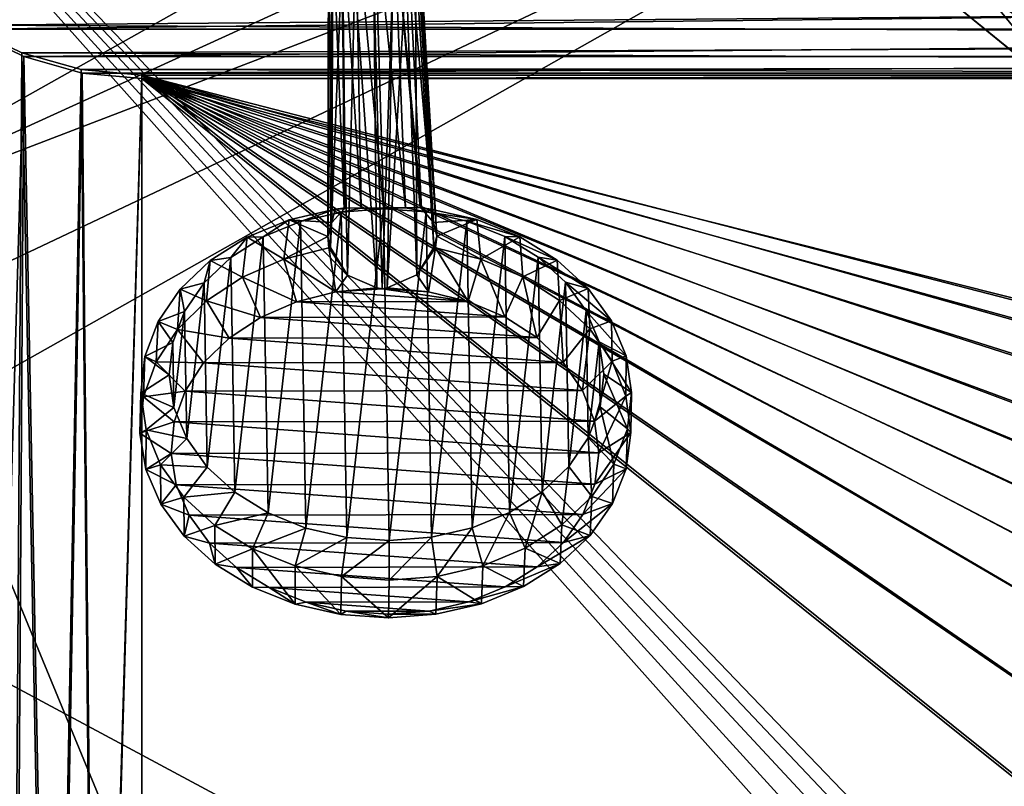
# Model space of a CAD drawing. Header units: metres. Extents: x -1204 to 0, y -809 to 0.
# Tile 15 of 135: x -1056 to -775, y -397 to -178. Entities that reach past the tile are written whole.
import ezdxf

# ---------------------------------------------------------------- set-up
doc = ezdxf.new("R2010")
doc.units = ezdxf.units.M

msp = doc.modelspace()

# ---------------------------------------------------------------- linework, layer by layer
at = {"layer": 'top'}
for points in [[(-797.272644, -167.11203, 662.0271), (-797.272644, -167.11203, 628.364624), (-756.035461, -200.712067, 661.147095)], [(-797.272644, -167.11203, 628.364624), (-754.339722, -201.950394, 628.36499), (-756.035461, -200.712067, 661.147095)], [(-754.339722, -201.950394, 628.36499), (-797.272644, -167.11203, 628.364624), (-779.027222, -171.954514, 583.135681)], [(-421.121307, -170.231323, 661.945862), (-797.272644, -167.11203, 662.0271), (-453.574677, -196.426483, 661.259766)], [(-797.272644, -167.11203, 662.0271), (-756.035461, -200.712067, 661.147095), (-453.574677, -196.426483, 661.259766)], [(-772.026794, -176.726257, 579.531555), (-754.339722, -201.950394, 628.36499), (-779.027222, -171.954514, 583.135681)]]:
    msp.add_3dface(points, dxfattribs=at)
at = {"layer": 'top0123410'}
for points in [[(-1071.388184, -179.853867, 2166.694336), (-120.913994, -171.980591, 2161.181396), (-1086.915405, -168.997421, 2159.092529)], [(-1085.794189, -170.206116, 2156.276611), (-118.248085, -170.206116, 2156.276611), (-1070.543091, -180.947266, 2163.797607)], [(-118.248085, -170.206116, 2156.276611), (-133.499237, -180.947266, 2163.797607), (-1070.543091, -180.947266, 2163.797607)], [(-140.755402, -184.178574, 2169.722412), (-120.913994, -171.980591, 2161.181396), (-1071.388184, -179.853867, 2166.694336)], [(-1071.388184, -179.853867, 2166.694336), (-1058.069702, -640.999023, 2171.362793), (-1055.005981, -187.742203, 2172.217773)], [(-1055.005981, -187.742203, 2172.217773), (-140.755402, -184.178574, 2169.722412), (-1071.388184, -179.853867, 2166.694336)], [(-1070.543091, -180.947266, 2163.797607), (-1054.440674, -188.753555, 2169.263672), (-1067.870972, -646.340393, 2164.870117)], [(-1070.543091, -180.947266, 2163.797607), (-133.499237, -180.947266, 2163.797607), (-1054.440674, -188.753555, 2169.263672)], [(-133.499237, -180.947266, 2163.797607), (-149.601608, -188.753555, 2169.263672), (-1054.440674, -188.753555, 2169.263672)], [(-161.717758, -191.628494, 2174.938965), (-140.755402, -184.178574, 2169.722412), (-1055.005981, -187.742203, 2172.217773)], [(-1058.069702, -640.999023, 2171.362793), (-1046.369995, -635.718323, 2174.210938), (-1055.005981, -187.742203, 2172.217773)], [(-1055.005981, -187.742203, 2172.217773), (-1046.369995, -635.718323, 2174.210938), (-1038.045898, -192.529144, 2175.56958)], [(-1038.045898, -192.529144, 2175.56958), (-161.717758, -191.628494, 2174.938965), (-1055.005981, -187.742203, 2172.217773)], [(-1067.870972, -646.340393, 2164.870117), (-1054.440674, -188.753555, 2169.263672), (-1057.261597, -640.024353, 2168.473633)], [(-1054.440674, -188.753555, 2169.263672), (-1045.814697, -634.876953, 2171.262695), (-1057.261597, -640.024353, 2168.473633)], [(-1054.440674, -188.753555, 2169.263672), (-1037.762695, -193.491394, 2172.581055), (-1045.814697, -634.876953, 2171.262695)], [(-1054.440674, -188.753555, 2169.263672), (-149.601608, -188.753555, 2169.263672), (-1037.762695, -193.491394, 2172.581055)], [(-149.601608, -188.753555, 2169.263672), (-166.279678, -193.491394, 2172.581055), (-1037.762695, -193.491394, 2172.581055)], [(-1046.369995, -635.718323, 2174.210938), (-1033.851685, -632.168457, 2176.050537), (-1038.045898, -192.529144, 2175.56958)], [(-1037.762695, -193.491394, 2172.581055), (-1033.567871, -631.419495, 2173.063965), (-1045.814697, -634.876953, 2171.262695)], [(-183.248077, -194.133835, 2176.693115), (-161.717758, -191.628494, 2174.938965), (-1038.045898, -192.529144, 2175.56958)], [(-1038.045898, -192.529144, 2175.56958), (-1033.851685, -632.168457, 2176.050537), (-1020.79425, -194.133835, 2176.693115)], [(-1020.79425, -194.133835, 2176.693115), (-183.248077, -194.133835, 2176.693115), (-1038.045898, -192.529144, 2175.56958)], [(-1037.762695, -193.491394, 2172.581055), (-1020.79425, -195.079742, 2173.693115), (-1033.567871, -631.419495, 2173.063965)], [(-1037.762695, -193.491394, 2172.581055), (-166.279678, -193.491394, 2172.581055), (-1020.79425, -195.079742, 2173.693115)], [(-166.279678, -193.491394, 2172.581055), (-183.248077, -195.079742, 2173.693115), (-1020.79425, -195.079742, 2173.693115)], [(-1033.851685, -632.168457, 2176.050537), (-1020.79425, -630.900635, 2176.693115), (-1020.79425, -194.133835, 2176.693115)], [(-1020.79425, -195.079742, 2173.693115), (-1020.79425, -630.185547, 2173.693115), (-1033.567871, -631.419495, 2173.063965)], [(-654.18512, -312.049225, 2176.693115), (-627.809143, -304.465576, 2176.693115), (-1020.79425, -194.133835, 2176.693115)], [(-627.809143, -304.465576, 2176.693115), (-602.021179, -302.099518, 2176.693115), (-1020.79425, -194.133835, 2176.693115)], [(-1020.79425, -194.133835, 2176.693115), (-602.021179, -302.099518, 2176.693115), (-183.248077, -194.133835, 2176.693115)], [(-1020.79425, -630.900635, 2176.693115), (-741.371643, -418.028076, 2176.693115), (-1020.79425, -194.133835, 2176.693115)], [(-741.371643, -418.028076, 2176.693115), (-733.788025, -391.65213, 2176.693115), (-1020.79425, -194.133835, 2176.693115)], [(-1020.79425, -194.133835, 2176.693115), (-733.788025, -391.65213, 2176.693115), (-722.43158, -369.083771, 2176.693115)], [(-722.43158, -369.083771, 2176.693115), (-713.063782, -355.764282, 2176.693115), (-1020.79425, -194.133835, 2176.693115)], [(-713.063782, -355.764282, 2176.693115), (-702.229919, -343.60733, 2176.693115), (-1020.79425, -194.133835, 2176.693115)], [(-1020.79425, -194.133835, 2176.693115), (-702.229919, -343.60733, 2176.693115), (-690.072937, -332.773468, 2176.693115)], [(-690.072937, -332.773468, 2176.693115), (-676.753479, -323.40567, 2176.693115), (-1020.79425, -194.133835, 2176.693115)], [(-676.753479, -323.40567, 2176.693115), (-654.18512, -312.049225, 2176.693115), (-1020.79425, -194.133835, 2176.693115)], [(-723.736206, -368.274475, 2173.693115), (-735.215515, -391.087006, 2173.693115), (-1020.79425, -195.079742, 2173.693115)], [(-735.215515, -391.087006, 2173.693115), (-742.881287, -417.748718, 2173.693115), (-1020.79425, -195.079742, 2173.693115)], [(-1020.79425, -195.079742, 2173.693115), (-742.881287, -417.748718, 2173.693115), (-1020.79425, -630.185547, 2173.693115)], [(-183.248077, -195.079742, 2173.693115), (-602.021179, -300.56427, 2173.693115), (-1020.79425, -195.079742, 2173.693115)], [(-602.021179, -300.56427, 2173.693115), (-628.088562, -302.955963, 2173.693115), (-1020.79425, -195.079742, 2173.693115)], [(-1020.79425, -195.079742, 2173.693115), (-628.088562, -302.955963, 2173.693115), (-654.750244, -310.621765, 2173.693115)], [(-654.750244, -310.621765, 2173.693115), (-677.562805, -322.101044, 2173.693115), (-1020.79425, -195.079742, 2173.693115)], [(-677.562805, -322.101044, 2173.693115), (-691.026733, -331.570404, 2173.693115), (-1020.79425, -195.079742, 2173.693115)], [(-1020.79425, -195.079742, 2173.693115), (-691.026733, -331.570404, 2173.693115), (-703.315491, -342.521759, 2173.693115)], [(-703.315491, -342.521759, 2173.693115), (-714.266846, -354.810516, 2173.693115), (-1020.79425, -195.079742, 2173.693115)], [(-714.266846, -354.810516, 2173.693115), (-723.736206, -368.274475, 2173.693115), (-1020.79425, -195.079742, 2173.693115)]]:
    msp.add_3dface(points, dxfattribs=at)
at = {"layer": 'top0123416'}
for points in [[(-959.817505, -147.166595, 1789.582642), (-963.61731, -149.33139, 1788.157715), (-958.236511, -231.968597, 1916.470215)], [(-954.390137, -146.186127, 1790.155518), (-959.817505, -147.166595, 1789.582642), (-951.88208, -231.93866, 1918.715698)], [(-959.817505, -147.166595, 1789.582642), (-958.236511, -231.968597, 1916.470215), (-951.88208, -231.93866, 1918.715698)], [(-951.88208, -231.93866, 1918.715698), (-945.61499, -231.949402, 1916.236816), (-954.390137, -146.186127, 1790.155518)], [(-945.61499, -231.949402, 1916.236816), (-948.98468, -147.150116, 1789.382324), (-954.390137, -146.186127, 1790.155518)], [(-945.61499, -231.949402, 1916.236816), (-941.383423, -231.871628, 1910.878662), (-948.98468, -147.150116, 1789.382324)], [(-941.383423, -231.871628, 1910.878662), (-941.017761, -232.144806, 1910.63855), (-948.98468, -147.150116, 1789.382324)], [(-948.98468, -147.150116, 1789.382324), (-941.017761, -232.144806, 1910.63855), (-945.233582, -149.303436, 1787.817749)], [(-963.61731, -149.33139, 1788.157715), (-966.276062, -152.438431, 1786.057861), (-963.037048, -232.178284, 1911.045776)], [(-963.61731, -149.33139, 1788.157715), (-962.663574, -231.903976, 1911.272217), (-958.236511, -231.968597, 1916.470215)], [(-962.663574, -231.903976, 1911.272217), (-963.61731, -149.33139, 1788.157715), (-963.037048, -232.178284, 1911.045776)], [(-941.017761, -232.144806, 1910.63855), (-937.607361, -236.073486, 1906.930786), (-945.233582, -149.303436, 1787.817749)], [(-945.233582, -149.303436, 1787.817749), (-937.607361, -236.073486, 1906.930786), (-942.644897, -152.402512, 1785.62085)], [(-966.276062, -152.438431, 1786.057861), (-967.508484, -156.894043, 1782.996338), (-966.57019, -236.117523, 1907.466431)], [(-963.037048, -232.178284, 1911.045776), (-966.276062, -152.438431, 1786.057861), (-966.57019, -236.117523, 1907.466431)], [(-937.607361, -236.073486, 1906.930786), (-936.613586, -240.000565, 1902.641479), (-942.644897, -152.402512, 1785.62085)], [(-942.644897, -152.402512, 1785.62085), (-936.613586, -240.000565, 1902.641479), (-941.512939, -156.854523, 1782.515503)], [(-966.57019, -236.117523, 1907.466431), (-967.508484, -156.894043, 1782.996338), (-967.709961, -240.047852, 1903.216553)], [(-967.508484, -156.894043, 1782.996338), (-966.376282, -161.346176, 1779.890869), (-967.709961, -240.047852, 1903.216553)], [(-941.512939, -156.854523, 1782.515503), (-937.510498, -243.229324, 1898.568848), (-942.745667, -161.310257, 1779.453857)], [(-936.613586, -240.000565, 1902.641479), (-937.510498, -243.229324, 1898.568848), (-941.512939, -156.854523, 1782.515503)], [(-967.709961, -240.047852, 1903.216553), (-966.376282, -161.346176, 1779.890869), (-966.954407, -243.274094, 1899.113403)], [(-966.376282, -161.346176, 1779.890869), (-963.783752, -164.448151, 1777.692017), (-966.954407, -243.274094, 1899.113403)], [(-942.745667, -161.310257, 1779.453857), (-942.350342, -251.062286, 1897.449463), (-945.408325, -164.420197, 1777.352173)], [(-937.510498, -243.229324, 1898.568848), (-942.350342, -251.062286, 1897.449463), (-942.745667, -161.310257, 1779.453857)], [(-966.954407, -243.274094, 1899.113403), (-963.783752, -164.448151, 1777.692017), (-962.135498, -251.092377, 1897.81543)], [(-963.783752, -164.448151, 1777.692017), (-960.036133, -166.598297, 1776.129639), (-962.135498, -251.092377, 1897.81543)], [(-942.350342, -251.062286, 1897.449463), (-950.794922, -254.753448, 1896.769775), (-945.408325, -164.420197, 1777.352173)], [(-945.408325, -164.420197, 1777.352173), (-950.794922, -254.753448, 1896.769775), (-949.204529, -166.581833, 1775.929321)], [(-962.135498, -251.092377, 1897.81543), (-960.036133, -166.598297, 1776.129639), (-953.710632, -254.757889, 1896.82373)], [(-960.036133, -166.598297, 1776.129639), (-954.631287, -167.562057, 1775.356567), (-953.710632, -254.757889, 1896.82373)], [(-949.204529, -166.581833, 1775.929321), (-952.249084, -254.970779, 1896.979126), (-954.631287, -167.562057, 1775.356567)], [(-953.710632, -254.757889, 1896.82373), (-954.631287, -167.562057, 1775.356567), (-952.249084, -254.970779, 1896.979126)], [(-950.794922, -254.753448, 1896.769775), (-952.249084, -254.970779, 1896.979126), (-949.204529, -166.581833, 1775.929321)], [(-978.738464, -235.368881, 1914.487793), (-975.483826, -235.829285, 1925.313477), (-965.660217, -232.312241, 1911.670044)], [(-978.738464, -235.368881, 1914.487793), (-965.660217, -232.312241, 1911.670044), (-966.57019, -236.117523, 1907.466431)], [(-975.483826, -235.829285, 1925.313477), (-963.901184, -233.120941, 1922.816895), (-965.660217, -232.312241, 1911.670044)], [(-965.660217, -232.312241, 1911.670044), (-963.037048, -232.178284, 1911.045776), (-966.57019, -236.117523, 1907.466431)], [(-965.660217, -232.312241, 1911.670044), (-963.901184, -233.120941, 1922.816895), (-962.663574, -231.903976, 1911.272217)], [(-965.660217, -232.312241, 1911.670044), (-962.663574, -231.903976, 1911.272217), (-963.037048, -232.178284, 1911.045776)], [(-963.901184, -233.120941, 1922.816895), (-958.236511, -231.968597, 1916.470215), (-962.663574, -231.903976, 1911.272217)], [(-963.901184, -233.120941, 1922.816895), (-951.824219, -232.194122, 1921.822998), (-958.236511, -231.968597, 1916.470215)], [(-951.824219, -232.194122, 1921.822998), (-963.901184, -233.120941, 1922.816895), (-962.306641, -325.873535, 2001.463135)], [(-950.197449, -326.763763, 2002.009888), (-951.824219, -232.194122, 1921.822998), (-962.306641, -325.873535, 2001.463135)], [(-951.824219, -232.194122, 1921.822998), (-951.88208, -231.93866, 1918.715698), (-958.236511, -231.968597, 1916.470215)], [(-945.61499, -231.949402, 1916.236816), (-951.88208, -231.93866, 1918.715698), (-951.824219, -232.194122, 1921.822998)], [(-945.61499, -231.949402, 1916.236816), (-951.824219, -232.194122, 1921.822998), (-939.716003, -233.084167, 1922.369629)], [(-939.716003, -233.084167, 1922.369629), (-951.824219, -232.194122, 1921.822998), (-950.197449, -326.763763, 2002.009888)], [(-938.119507, -325.836792, 2001.015869), (-939.716003, -233.084167, 1922.369629), (-950.197449, -326.763763, 2002.009888)], [(-941.383423, -231.871628, 1910.878662), (-945.61499, -231.949402, 1916.236816), (-939.716003, -233.084167, 1922.369629)], [(-938.372864, -232.270752, 1911.165405), (-941.017761, -232.144806, 1910.63855), (-941.383423, -231.871628, 1910.878662)], [(-939.716003, -233.084167, 1922.369629), (-938.372864, -232.270752, 1911.165405), (-941.383423, -231.871628, 1910.878662)], [(-937.607361, -236.073486, 1906.930786), (-941.017761, -232.144806, 1910.63855), (-938.372864, -232.270752, 1911.165405)], [(-925.190125, -235.28746, 1913.497437), (-938.372864, -232.270752, 1911.165405), (-939.716003, -233.084167, 1922.369629)], [(-928.040833, -235.757156, 1924.436035), (-925.190125, -235.28746, 1913.497437), (-939.716003, -233.084167, 1922.369629)], [(-928.040833, -235.757156, 1924.436035), (-939.716003, -233.084167, 1922.369629), (-938.119507, -325.836792, 2001.015869)], [(-925.190125, -235.28746, 1913.497437), (-937.607361, -236.073486, 1906.930786), (-938.372864, -232.270752, 1911.165405)], [(-990.755127, -240.319687, 1918.893799), (-986.125916, -240.215088, 1929.216553), (-978.738464, -235.368881, 1914.487793)], [(-990.755127, -240.319687, 1918.893799), (-978.738464, -235.368881, 1914.487793), (-980.294495, -246.598221, 1902.162476)], [(-986.125916, -240.215088, 1929.216553), (-975.483826, -235.829285, 1925.313477), (-978.738464, -235.368881, 1914.487793)], [(-975.483826, -235.829285, 1925.313477), (-986.125916, -240.215088, 1929.216553), (-984.774109, -318.847107, 1995.889771)], [(-973.981812, -323.200439, 1999.396606), (-975.483826, -235.829285, 1925.313477), (-984.774109, -318.847107, 1995.889771)], [(-980.294495, -246.598221, 1902.162476), (-978.738464, -235.368881, 1914.487793), (-967.709961, -240.047852, 1903.216553)], [(-978.738464, -235.368881, 1914.487793), (-966.57019, -236.117523, 1907.466431), (-967.709961, -240.047852, 1903.216553)], [(-963.901184, -233.120941, 1922.816895), (-975.483826, -235.829285, 1925.313477), (-973.981812, -323.200439, 1999.396606)], [(-962.306641, -325.873535, 2001.463135), (-963.901184, -233.120941, 1922.816895), (-973.981812, -323.200439, 1999.396606)], [(-926.536987, -323.128296, 1998.519165), (-928.040833, -235.757156, 1924.436035), (-938.119507, -325.836792, 2001.015869)], [(-925.190125, -235.28746, 1913.497437), (-936.613586, -240.000565, 1902.641479), (-937.607361, -236.073486, 1906.930786)], [(-924.056763, -246.512711, 1901.122437), (-936.613586, -240.000565, 1902.641479), (-925.190125, -235.28746, 1913.497437)], [(-913.003784, -240.201477, 1917.455811), (-925.190125, -235.28746, 1913.497437), (-928.040833, -235.757156, 1924.436035)], [(-917.248413, -240.110352, 1927.942749), (-913.003784, -240.201477, 1917.455811), (-928.040833, -235.757156, 1924.436035)], [(-917.248413, -240.110352, 1927.942749), (-928.040833, -235.757156, 1924.436035), (-926.536987, -323.128296, 1998.519165)], [(-913.003784, -240.201477, 1917.455811), (-924.056763, -246.512711, 1901.122437), (-925.190125, -235.28746, 1913.497437)], [(-1001.248291, -246.974396, 1924.718994), (-995.418518, -246.109772, 1934.376465), (-990.755127, -240.319687, 1918.893799)], [(-1001.248291, -246.974396, 1924.718994), (-990.755127, -240.319687, 1918.893799), (-992.085327, -251.694839, 1906.688354)], [(-995.418518, -246.109772, 1934.376465), (-986.125916, -240.215088, 1929.216553), (-990.755127, -240.319687, 1918.893799)], [(-986.125916, -240.215088, 1929.216553), (-995.418518, -246.109772, 1934.376465), (-994.268921, -312.980865, 1991.077393)], [(-984.774109, -318.847107, 1995.889771), (-986.125916, -240.215088, 1929.216553), (-994.268921, -312.980865, 1991.077393)], [(-992.085327, -251.694839, 1906.688354), (-990.755127, -240.319687, 1918.893799), (-980.294495, -246.598221, 1902.162476)], [(-967.407532, -243.350555, 1899.186157), (-980.294495, -246.598221, 1902.162476), (-967.709961, -240.047852, 1903.216553)], [(-966.954407, -243.274094, 1899.113403), (-967.407532, -243.350555, 1899.186157), (-967.709961, -240.047852, 1903.216553)], [(-937.05481, -243.304413, 1898.624756), (-937.510498, -243.229324, 1898.568848), (-936.613586, -240.000565, 1902.641479)], [(-924.056763, -246.512711, 1901.122437), (-937.05481, -243.304413, 1898.624756), (-936.613586, -240.000565, 1902.641479)], [(-915.894958, -318.742401, 1994.615967), (-917.248413, -240.110352, 1927.942749), (-926.536987, -323.128296, 1998.519165)], [(-912.091248, -251.573212, 1905.208984), (-924.056763, -246.512711, 1901.122437), (-913.003784, -240.201477, 1917.455811)], [(-907.753479, -245.976486, 1932.755127), (-902.282227, -246.823914, 1922.888672), (-917.248413, -240.110352, 1927.942749)], [(-902.282227, -246.823914, 1922.888672), (-913.003784, -240.201477, 1917.455811), (-917.248413, -240.110352, 1927.942749)], [(-907.753479, -245.976486, 1932.755127), (-917.248413, -240.110352, 1927.942749), (-915.894958, -318.742401, 1994.615967)], [(-902.282227, -246.823914, 1922.888672), (-912.091248, -251.573212, 1905.208984), (-913.003784, -240.201477, 1917.455811)], [(-980.294495, -246.598221, 1902.162476), (-967.407532, -243.350555, 1899.186157), (-965.468994, -255.871109, 1897.970215)], [(-967.407532, -243.350555, 1899.186157), (-966.954407, -243.274094, 1899.113403), (-962.135498, -251.092377, 1897.81543)], [(-965.468994, -255.871109, 1897.970215), (-967.407532, -243.350555, 1899.186157), (-962.135498, -251.092377, 1897.81543)], [(-942.350342, -251.062286, 1897.449463), (-937.510498, -243.229324, 1898.568848), (-937.05481, -243.304413, 1898.624756)], [(-937.05481, -243.304413, 1898.624756), (-938.998901, -255.830856, 1897.480713), (-942.350342, -251.062286, 1897.449463)], [(-927.673218, -258.627899, 1899.658325), (-938.998901, -255.830856, 1897.480713), (-937.05481, -243.304413, 1898.624756)], [(-924.056763, -246.512711, 1901.122437), (-927.673218, -258.627899, 1899.658325), (-937.05481, -243.304413, 1898.624756)], [(-1009.814697, -255.077225, 1931.739258), (-1003.004578, -253.286835, 1940.594604), (-1001.248291, -246.974396, 1924.718994)], [(-1009.814697, -255.077225, 1931.739258), (-1001.248291, -246.974396, 1924.718994), (-1002.333557, -258.447479, 1912.592407)], [(-1003.004578, -253.286835, 1940.594604), (-995.418518, -246.109772, 1934.376465), (-1001.248291, -246.974396, 1924.718994)], [(-995.418518, -246.109772, 1934.376465), (-1003.004578, -253.286835, 1940.594604), (-1002.101379, -305.827148, 1985.144287)], [(-1002.333557, -258.447479, 1912.592407), (-1001.248291, -246.974396, 1924.718994), (-992.085327, -251.694839, 1906.688354)], [(-994.268921, -312.980865, 1991.077393), (-995.418518, -246.109772, 1934.376465), (-1002.101379, -305.827148, 1985.144287)], [(-992.085327, -251.694839, 1906.688354), (-980.294495, -246.598221, 1902.162476), (-976.697815, -258.702454, 1900.565063)], [(-976.697815, -258.702454, 1900.565063), (-980.294495, -246.598221, 1902.162476), (-965.468994, -255.871109, 1897.970215)], [(-917.24762, -263.038696, 1903.220215), (-927.673218, -258.627899, 1899.658325), (-924.056763, -246.512711, 1901.122437)], [(-912.091248, -251.573212, 1905.208984), (-917.24762, -263.038696, 1903.220215), (-924.056763, -246.512711, 1901.122437)], [(-906.602417, -312.847565, 1989.456055), (-907.753479, -245.976486, 1932.755127), (-915.894958, -318.742401, 1994.615967)], [(-901.611206, -258.294342, 1910.729614), (-912.091248, -251.573212, 1905.208984), (-902.282227, -246.823914, 1922.888672)], [(-899.920898, -253.130096, 1938.68811), (-893.4375, -254.900269, 1929.586914), (-907.753479, -245.976486, 1932.755127)], [(-893.4375, -254.900269, 1929.586914), (-902.282227, -246.823914, 1922.888672), (-907.753479, -245.976486, 1932.755127)], [(-899.920898, -253.130096, 1938.68811), (-907.753479, -245.976486, 1932.755127), (-906.602417, -312.847565, 1989.456055)], [(-893.4375, -254.900269, 1929.586914), (-901.611206, -258.294342, 1910.729614), (-902.282227, -246.823914, 1922.888672)], [(-1002.333557, -258.447479, 1912.592407), (-992.085327, -251.694839, 1906.688354), (-986.971191, -263.144714, 1904.509766)], [(-986.971191, -263.144714, 1904.509766), (-992.085327, -251.694839, 1906.688354), (-976.697815, -258.702454, 1900.565063)], [(-962.135498, -251.092377, 1897.81543), (-953.710632, -254.757889, 1896.82373), (-965.468994, -255.871109, 1897.970215)], [(-938.998901, -255.830856, 1897.480713), (-950.794922, -254.753448, 1896.769775), (-942.350342, -251.062286, 1897.449463)], [(-908.116577, -268.896301, 1908.031616), (-917.24762, -263.038696, 1903.220215), (-912.091248, -251.573212, 1905.208984)], [(-901.611206, -258.294342, 1910.729614), (-908.116577, -268.896301, 1908.031616), (-912.091248, -251.573212, 1905.208984)], [(-1016.125061, -264.316742, 1939.684814), (-1008.592529, -261.470459, 1947.632202), (-1009.814697, -255.077225, 1931.739258)], [(-1016.125061, -264.316742, 1939.684814), (-1009.814697, -255.077225, 1931.739258), (-1010.651306, -266.600555, 1919.651001)], [(-1010.651306, -266.600555, 1919.651001), (-1009.814697, -255.077225, 1931.739258), (-1002.333557, -258.447479, 1912.592407)], [(-1008.592529, -261.470459, 1947.632202), (-1003.004578, -253.286835, 1940.594604), (-1009.814697, -255.077225, 1931.739258)], [(-1003.004578, -253.286835, 1940.594604), (-1008.592529, -261.470459, 1947.632202), (-1007.970398, -297.660858, 1978.318481)], [(-1002.101379, -305.827148, 1985.144287), (-1003.004578, -253.286835, 1940.594604), (-1007.970398, -297.660858, 1978.318481)], [(-965.468994, -255.871109, 1897.970215), (-953.710632, -254.757889, 1896.82373), (-952.249084, -254.970779, 1896.979126)], [(-927.673218, -258.627899, 1899.658325), (-965.468994, -255.871109, 1897.970215), (-952.249084, -254.970779, 1896.979126)], [(-950.794922, -254.753448, 1896.769775), (-938.998901, -255.830856, 1897.480713), (-952.249084, -254.970779, 1896.979126)], [(-938.998901, -255.830856, 1897.480713), (-927.673218, -258.627899, 1899.658325), (-952.249084, -254.970779, 1896.979126)], [(-899.016541, -305.67041, 1983.237793), (-899.920898, -253.130096, 1938.68811), (-906.602417, -312.847565, 1989.456055)], [(-893.013428, -266.421692, 1917.475342), (-901.611206, -258.294342, 1910.729614), (-893.4375, -254.900269, 1929.586914)], [(-894.051697, -261.296295, 1945.513794), (-886.80957, -264.120117, 1937.293213), (-899.920898, -253.130096, 1938.68811)], [(-886.80957, -264.120117, 1937.293213), (-893.4375, -254.900269, 1929.586914), (-899.920898, -253.130096, 1938.68811)], [(-894.051697, -261.296295, 1945.513794), (-899.920898, -253.130096, 1938.68811), (-899.016541, -305.67041, 1983.237793)], [(-886.80957, -264.120117, 1937.293213), (-893.013428, -266.421692, 1917.475342), (-893.4375, -254.900269, 1929.586914)], [(-976.697815, -258.702454, 1900.565063), (-965.468994, -255.871109, 1897.970215), (-927.673218, -258.627899, 1899.658325)], [(-900.625793, -275.979004, 1913.9104), (-908.116577, -268.896301, 1908.031616), (-901.611206, -258.294342, 1910.729614)], [(-893.013428, -266.421692, 1917.475342), (-900.625793, -275.979004, 1913.9104), (-901.611206, -258.294342, 1910.729614)], [(-1010.651306, -266.600555, 1919.651001), (-1002.333557, -258.447479, 1912.592407), (-995.900208, -269.029785, 1909.655151)], [(-995.900208, -269.029785, 1909.655151), (-1002.333557, -258.447479, 1912.592407), (-986.971191, -263.144714, 1904.509766)], [(-986.971191, -263.144714, 1904.509766), (-976.697815, -258.702454, 1900.565063), (-917.24762, -263.038696, 1903.220215)], [(-917.24762, -263.038696, 1903.220215), (-976.697815, -258.702454, 1900.565063), (-927.673218, -258.627899, 1899.658325)], [(-1011.967651, -270.346161, 1955.218628), (-1008.592529, -261.470459, 1947.632202), (-1016.125061, -264.316742, 1939.684814)], [(-1008.592529, -261.470459, 1947.632202), (-1011.967651, -270.346161, 1955.218628), (-1011.650452, -288.795868, 1970.862427)], [(-1007.970398, -297.660858, 1978.318481), (-1008.592529, -261.470459, 1947.632202), (-1011.650452, -288.795868, 1970.862427)], [(-995.900208, -269.029785, 1909.655151), (-986.971191, -263.144714, 1904.509766), (-908.116577, -268.896301, 1908.031616)], [(-908.116577, -268.896301, 1908.031616), (-986.971191, -263.144714, 1904.509766), (-917.24762, -263.038696, 1903.220215)], [(-893.428772, -297.486725, 1976.200195), (-894.051697, -261.296295, 1945.513794), (-899.016541, -305.67041, 1983.237793)], [(-890.371399, -270.161255, 1952.969849), (-882.653137, -274.12915, 1945.711426), (-894.051697, -261.296295, 1945.513794)], [(-882.653137, -274.12915, 1945.711426), (-886.80957, -264.120117, 1937.293213), (-894.051697, -261.296295, 1945.513794)], [(-890.371399, -270.161255, 1952.969849), (-894.051697, -261.296295, 1945.513794), (-893.428772, -297.486725, 1976.200195)], [(-1019.936951, -274.337891, 1948.250488), (-1011.967651, -270.346161, 1955.218628), (-1016.125061, -264.316742, 1939.684814)], [(-1019.936951, -274.337891, 1948.250488), (-1016.125061, -264.316742, 1939.684814), (-1016.723694, -275.845428, 1927.597046)], [(-1016.723694, -275.845428, 1927.597046), (-1016.125061, -264.316742, 1939.684814), (-1010.651306, -266.600555, 1919.651001)], [(-1016.723694, -275.845428, 1927.597046), (-1010.651306, -266.600555, 1919.651001), (-1003.146912, -276.134918, 1915.806396)], [(-1003.146912, -276.134918, 1915.806396), (-1010.651306, -266.600555, 1919.651001), (-995.900208, -269.029785, 1909.655151)], [(-895.058777, -284.018768, 1920.634033), (-900.625793, -275.979004, 1913.9104), (-893.013428, -266.421692, 1917.475342)], [(-886.62323, -275.647583, 1925.190918), (-895.058777, -284.018768, 1920.634033), (-893.013428, -266.421692, 1917.475342)], [(-886.62323, -275.647583, 1925.190918), (-893.013428, -266.421692, 1917.475342), (-886.80957, -264.120117, 1937.293213)], [(-882.653137, -274.12915, 1945.711426), (-886.62323, -275.647583, 1925.190918), (-886.80957, -264.120117, 1937.293213)], [(-1003.146912, -276.134918, 1915.806396), (-995.900208, -269.029785, 1909.655151), (-900.625793, -275.979004, 1913.9104)], [(-900.625793, -275.979004, 1913.9104), (-995.900208, -269.029785, 1909.655151), (-908.116577, -268.896301, 1908.031616)], [(-1013.000183, -279.572815, 1963.062622), (-1011.967651, -270.346161, 1955.218628), (-1019.936951, -274.337891, 1948.250488)], [(-1011.650452, -288.795868, 1970.862427), (-1011.967651, -270.346161, 1955.218628), (-1013.000183, -279.572815, 1963.062622)], [(-890.053833, -288.610992, 1968.613647), (-890.371399, -270.161255, 1952.969849), (-893.428772, -297.486725, 1976.200195)], [(-889.021545, -279.384308, 1960.769653), (-881.12793, -284.542664, 1954.518066), (-890.371399, -270.161255, 1952.969849)], [(-881.12793, -284.542664, 1954.518066), (-882.653137, -274.12915, 1945.711426), (-890.371399, -270.161255, 1952.969849)], [(-890.053833, -288.610992, 1968.613647), (-889.021545, -279.384308, 1960.769653), (-890.371399, -270.161255, 1952.969849)], [(-1021.103821, -284.755493, 1957.106812), (-1013.000183, -279.572815, 1963.062622), (-1019.936951, -274.337891, 1948.250488)], [(-1021.103821, -284.755493, 1957.106812), (-1019.936951, -274.337891, 1948.250488), (-1020.320923, -285.832123, 1936.129761)], [(-1020.320923, -285.832123, 1936.129761), (-1019.936951, -274.337891, 1948.250488), (-1016.723694, -275.845428, 1927.597046)], [(-882.682617, -285.622833, 1933.584229), (-886.62323, -275.647583, 1925.190918), (-882.653137, -274.12915, 1945.711426)], [(-881.12793, -284.542664, 1954.518066), (-882.682617, -285.622833, 1933.584229), (-882.653137, -274.12915, 1945.711426)], [(-1020.320923, -285.832123, 1936.129761), (-1016.723694, -275.845428, 1927.597046), (-1008.437073, -284.191162, 1922.730835)], [(-1008.437073, -284.191162, 1922.730835), (-1016.723694, -275.845428, 1927.597046), (-1003.146912, -276.134918, 1915.806396)], [(-1008.437073, -284.191162, 1922.730835), (-1003.146912, -276.134918, 1915.806396), (-895.058777, -284.018768, 1920.634033)], [(-895.058777, -284.018768, 1920.634033), (-1003.146912, -276.134918, 1915.806396), (-900.625793, -275.979004, 1913.9104)], [(-891.626221, -292.711243, 1927.947998), (-895.058777, -284.018768, 1920.634033), (-886.62323, -275.647583, 1925.190918)], [(-882.682617, -285.622833, 1933.584229), (-891.626221, -292.711243, 1927.947998), (-886.62323, -275.647583, 1925.190918)], [(-1011.650452, -288.795868, 1970.862427), (-1013.000183, -279.572815, 1963.062622), (-1021.103821, -284.755493, 1957.106812)], [(-890.053833, -288.610992, 1968.613647), (-882.292603, -294.960419, 1963.374512), (-889.021545, -279.384308, 1960.769653)], [(-882.292603, -294.960419, 1963.374512), (-881.12793, -284.542664, 1954.518066), (-889.021545, -279.384308, 1960.769653)], [(-1019.580811, -295.169159, 1965.913574), (-1021.103821, -284.755493, 1957.106812), (-1021.306824, -296.182648, 1944.926147)], [(-1021.306824, -296.182648, 1944.926147), (-1021.103821, -284.755493, 1957.106812), (-1020.320923, -285.832123, 1936.129761)], [(-1021.306824, -296.182648, 1944.926147), (-1020.320923, -285.832123, 1936.129761), (-1011.570374, -292.893646, 1930.16626)], [(-1019.580811, -295.169159, 1965.913574), (-1011.650452, -288.795868, 1970.862427), (-1021.103821, -284.755493, 1957.106812)], [(-1011.570374, -292.893646, 1930.16626), (-1020.320923, -285.832123, 1936.129761), (-1008.437073, -284.191162, 1922.730835)], [(-1011.570374, -292.893646, 1930.16626), (-1008.437073, -284.191162, 1922.730835), (-891.626221, -292.711243, 1927.947998)], [(-891.626221, -292.711243, 1927.947998), (-1008.437073, -284.191162, 1922.730835), (-895.058777, -284.018768, 1920.634033)], [(-890.458008, -301.727478, 1935.575562), (-891.626221, -292.711243, 1927.947998), (-882.682617, -285.622833, 1933.584229)], [(-881.340759, -295.969818, 1942.337524), (-890.458008, -301.727478, 1935.575562), (-882.682617, -285.622833, 1933.584229)], [(-881.340759, -295.969818, 1942.337524), (-882.682617, -285.622833, 1933.584229), (-881.12793, -284.542664, 1954.518066)], [(-882.292603, -294.960419, 1963.374512), (-881.340759, -295.969818, 1942.337524), (-881.12793, -284.542664, 1954.518066)], [(-1007.970398, -297.660858, 1978.318481), (-1011.650452, -288.795868, 1970.862427), (-1019.580811, -295.169159, 1965.913574)], [(-893.428772, -297.486725, 1976.200195), (-886.102356, -304.982025, 1971.940552), (-890.053833, -288.610992, 1968.613647)], [(-886.102356, -304.982025, 1971.940552), (-882.292603, -294.960419, 1963.374512), (-890.053833, -288.610992, 1968.613647)], [(-1012.428345, -301.912933, 1937.831299), (-1021.306824, -296.182648, 1944.926147), (-1011.570374, -292.893646, 1930.16626)], [(-1012.428345, -301.912933, 1937.831299), (-1011.570374, -292.893646, 1930.16626), (-890.458008, -301.727478, 1935.575562)], [(-890.458008, -301.727478, 1935.575562), (-1011.570374, -292.893646, 1930.16626), (-891.626221, -292.711243, 1927.947998)], [(-1019.643982, -306.505188, 1953.653198), (-1019.580811, -295.169159, 1965.913574), (-1021.306824, -296.182648, 1944.926147)], [(-1019.643982, -306.505188, 1953.653198), (-1021.306824, -296.182648, 1944.926147), (-1012.428345, -301.912933, 1937.831299)], [(-1015.426453, -305.17868, 1974.332275), (-1019.580811, -295.169159, 1965.913574), (-1019.643982, -306.505188, 1953.653198)], [(-1015.426453, -305.17868, 1974.332275), (-1007.970398, -297.660858, 1978.318481), (-1019.580811, -295.169159, 1965.913574)], [(-1002.101379, -305.827148, 1985.144287), (-1007.970398, -297.660858, 1978.318481), (-1015.426453, -305.17868, 1974.332275)], [(-899.016541, -305.67041, 1983.237793), (-892.410828, -314.222351, 1979.886841), (-893.428772, -297.486725, 1976.200195)], [(-892.410828, -314.222351, 1979.886841), (-886.102356, -304.982025, 1971.940552), (-893.428772, -297.486725, 1976.200195)], [(-882.648315, -306.296875, 1951.119507), (-891.59845, -310.726166, 1943.227905), (-881.340759, -295.969818, 1942.337524)], [(-891.59845, -310.726166, 1943.227905), (-890.458008, -301.727478, 1935.575562), (-881.340759, -295.969818, 1942.337524)], [(-886.102356, -304.982025, 1971.940552), (-882.648315, -306.296875, 1951.119507), (-882.292603, -294.960419, 1963.374512)], [(-882.648315, -306.296875, 1951.119507), (-881.340759, -295.969818, 1942.337524), (-882.292603, -294.960419, 1963.374512)], [(-1010.978394, -310.907684, 1945.435791), (-1019.643982, -306.505188, 1953.653198), (-1012.428345, -301.912933, 1937.831299)], [(-891.59845, -310.726166, 1943.227905), (-1012.428345, -301.912933, 1937.831299), (-890.458008, -301.727478, 1935.575562)], [(-1010.978394, -310.907684, 1945.435791), (-1012.428345, -301.912933, 1937.831299), (-891.59845, -310.726166, 1943.227905)], [(-1015.395447, -316.408997, 1961.980591), (-1015.426453, -305.17868, 1974.332275), (-1019.643982, -306.505188, 1953.653198)], [(-1008.800415, -314.399323, 1982.039307), (-1002.101379, -305.827148, 1985.144287), (-1015.426453, -305.17868, 1974.332275)], [(-1008.800415, -314.399323, 1982.039307), (-1015.426453, -305.17868, 1974.332275), (-1015.395447, -316.408997, 1961.980591)], [(-994.268921, -312.980865, 1991.077393), (-1002.101379, -305.827148, 1985.144287), (-1008.800415, -314.399323, 1982.039307)], [(-906.602417, -312.847565, 1989.456055), (-900.975525, -322.326233, 1986.907959), (-899.016541, -305.67041, 1983.237793)], [(-900.975525, -322.326233, 1986.907959), (-892.410828, -314.222351, 1979.886841), (-899.016541, -305.67041, 1983.237793)], [(-892.410828, -314.222351, 1979.886841), (-886.555969, -316.213104, 1959.597778), (-886.102356, -304.982025, 1971.940552)], [(-886.555969, -316.213104, 1959.597778), (-882.648315, -306.296875, 1951.119507), (-886.102356, -304.982025, 1971.940552)], [(-1015.395447, -316.408997, 1961.980591), (-1019.643982, -306.505188, 1953.653198), (-1010.978394, -310.907684, 1945.435791)], [(-886.555969, -316.213104, 1959.597778), (-895.004272, -319.36676, 1950.615601), (-882.648315, -306.296875, 1951.119507)], [(-895.004272, -319.36676, 1950.615601), (-891.59845, -310.726166, 1943.227905), (-882.648315, -306.296875, 1951.119507)], [(-1007.275452, -319.537476, 1952.691895), (-1015.395447, -316.408997, 1961.980591), (-1010.978394, -310.907684, 1945.435791)], [(-895.004272, -319.36676, 1950.615601), (-1010.978394, -310.907684, 1945.435791), (-891.59845, -310.726166, 1943.227905)], [(-1007.275452, -319.537476, 1952.691895), (-1010.978394, -310.907684, 1945.435791), (-895.004272, -319.36676, 1950.615601)], [(-1008.721924, -325.519196, 1969.59314), (-1008.800415, -314.399323, 1982.039307), (-1015.395447, -316.408997, 1961.980591)], [(-999.957397, -322.476746, 1988.738525), (-994.268921, -312.980865, 1991.077393), (-1008.800415, -314.399323, 1982.039307)], [(-999.957397, -322.476746, 1988.738525), (-1008.800415, -314.399323, 1982.039307), (-1008.721924, -325.519196, 1969.59314)], [(-984.774109, -318.847107, 1995.889771), (-994.268921, -312.980865, 1991.077393), (-999.957397, -322.476746, 1988.738525)], [(-915.894958, -318.742401, 1994.615967), (-911.467285, -328.982239, 1992.734131), (-906.602417, -312.847565, 1989.456055)], [(-911.467285, -328.982239, 1992.734131), (-900.975525, -322.326233, 1986.907959), (-906.602417, -312.847565, 1989.456055)], [(-900.975525, -322.326233, 1986.907959), (-892.915649, -325.343109, 1967.451416), (-892.410828, -314.222351, 1979.886841)], [(-892.915649, -325.343109, 1967.451416), (-886.555969, -316.213104, 1959.597778), (-892.410828, -314.222351, 1979.886841)], [(-1008.721924, -325.519196, 1969.59314), (-1015.395447, -316.408997, 1961.980591), (-1007.275452, -319.537476, 1952.691895)], [(-892.915649, -325.343109, 1967.451416), (-900.546631, -327.322174, 1957.45874), (-886.555969, -316.213104, 1959.597778)], [(-900.546631, -327.322174, 1957.45874), (-895.004272, -319.36676, 1950.615601), (-886.555969, -316.213104, 1959.597778)], [(-1001.459717, -327.475616, 1959.325073), (-1008.721924, -325.519196, 1969.59314), (-1007.275452, -319.537476, 1952.691895)], [(-900.546631, -327.322174, 1957.45874), (-1007.275452, -319.537476, 1952.691895), (-895.004272, -319.36676, 1950.615601)], [(-1001.459717, -327.475616, 1959.325073), (-1007.275452, -319.537476, 1952.691895), (-900.546631, -327.322174, 1957.45874)], [(-989.237183, -329.100494, 1994.172485), (-984.774109, -318.847107, 1995.889771), (-999.957397, -322.476746, 1988.738525)], [(-973.981812, -323.200439, 1999.396606), (-984.774109, -318.847107, 1995.889771), (-989.237183, -329.100494, 1994.172485)], [(-926.536987, -323.128296, 1998.519165), (-923.482849, -333.934509, 1997.141479), (-915.894958, -318.742401, 1994.615967)], [(-923.482849, -333.934509, 1997.141479), (-911.467285, -328.982239, 1992.734131), (-915.894958, -318.742401, 1994.615967)], [(-999.87616, -333.490906, 1976.202637), (-999.957397, -322.476746, 1988.738525), (-1008.721924, -325.519196, 1969.59314)], [(-989.237183, -329.100494, 1994.172485), (-999.957397, -322.476746, 1988.738525), (-999.87616, -333.490906, 1976.202637)], [(-911.467285, -328.982239, 1992.734131), (-901.486694, -333.341309, 1974.382935), (-900.975525, -322.326233, 1986.907959)], [(-901.486694, -333.341309, 1974.382935), (-892.915649, -325.343109, 1967.451416), (-900.975525, -322.326233, 1986.907959)], [(-999.87616, -333.490906, 1976.202637), (-1008.721924, -325.519196, 1969.59314), (-1001.459717, -327.475616, 1959.325073)], [(-977.05188, -334.015961, 1998.132202), (-973.981812, -323.200439, 1999.396606), (-989.237183, -329.100494, 1994.172485)], [(-962.306641, -325.873535, 2001.463135), (-973.981812, -323.200439, 1999.396606), (-977.05188, -334.015961, 1998.132202)], [(-938.119507, -325.836792, 2001.015869), (-936.560425, -336.992767, 1999.960449), (-926.536987, -323.128296, 1998.519165)], [(-936.560425, -336.992767, 1999.960449), (-923.482849, -333.934509, 1997.141479), (-926.536987, -323.128296, 1998.519165)], [(-901.486694, -333.341309, 1974.382935), (-908.015686, -334.291351, 1963.498657), (-892.915649, -325.343109, 1967.451416)], [(-908.015686, -334.291351, 1963.498657), (-900.546631, -327.322174, 1957.45874), (-892.915649, -325.343109, 1967.451416)], [(-908.015686, -334.291351, 1963.498657), (-1001.459717, -327.475616, 1959.325073), (-900.546631, -327.322174, 1957.45874)], [(-993.751221, -334.421722, 1965.084229), (-999.87616, -333.490906, 1976.202637), (-1001.459717, -327.475616, 1959.325073)], [(-993.751221, -334.421722, 1965.084229), (-1001.459717, -327.475616, 1959.325073), (-908.015686, -334.291351, 1963.498657)], [(-963.869751, -337.034302, 2000.465576), (-962.306641, -325.873535, 2001.463135), (-977.05188, -334.015961, 1998.132202)], [(-950.197449, -326.763763, 2002.009888), (-962.306641, -325.873535, 2001.463135), (-963.869751, -337.034302, 2000.465576)], [(-950.197449, -338.039429, 2001.082886), (-950.197449, -326.763763, 2002.009888), (-963.869751, -337.034302, 2000.465576)], [(-950.197449, -326.763763, 2002.009888), (-950.197449, -338.039429, 2001.082886), (-938.119507, -325.836792, 2001.015869)], [(-950.197449, -338.039429, 2001.082886), (-936.560425, -336.992767, 1999.960449), (-938.119507, -325.836792, 2001.015869)], [(-989.192932, -340.0224, 1981.55896), (-989.237183, -329.100494, 1994.172485), (-999.87616, -333.490906, 1976.202637)], [(-977.05188, -334.015961, 1998.132202), (-989.237183, -329.100494, 1994.172485), (-977.07666, -344.866425, 1985.459229)], [(-989.237183, -329.100494, 1994.172485), (-989.192932, -340.0224, 1981.55896), (-977.07666, -344.866425, 1985.459229)], [(-923.482849, -333.934509, 1997.141479), (-911.944702, -339.904938, 1980.130249), (-911.467285, -328.982239, 1992.734131)], [(-911.944702, -339.904938, 1980.130249), (-901.486694, -333.341309, 1974.382935), (-911.467285, -328.982239, 1992.734131)], [(-989.192932, -340.0224, 1981.55896), (-999.87616, -333.490906, 1976.202637), (-993.751221, -334.421722, 1965.084229)], [(-977.05188, -334.015961, 1998.132202), (-977.07666, -344.866425, 1985.459229), (-963.985901, -347.8396, 1987.755859)], [(-963.869751, -337.034302, 2000.465576), (-977.05188, -334.015961, 1998.132202), (-963.985901, -347.8396, 1987.755859)], [(-936.560425, -336.992767, 1999.960449), (-923.893677, -344.785553, 1984.475586), (-923.482849, -333.934509, 1997.141479)], [(-923.893677, -344.785553, 1984.475586), (-911.944702, -339.904938, 1980.130249), (-923.482849, -333.934509, 1997.141479)], [(-911.944702, -339.904938, 1980.130249), (-917.128845, -340.010498, 1968.50647), (-901.486694, -333.341309, 1974.382935)], [(-917.128845, -340.010498, 1968.50647), (-908.015686, -334.291351, 1963.498657), (-901.486694, -333.341309, 1974.382935)], [(-917.128845, -340.010498, 1968.50647), (-993.751221, -334.421722, 1965.084229), (-908.015686, -334.291351, 1963.498657)], [(-984.441833, -340.112854, 1969.751343), (-989.192932, -340.0224, 1981.55896), (-993.751221, -334.421722, 1965.084229)], [(-984.441833, -340.112854, 1969.751343), (-993.751221, -334.421722, 1965.084229), (-917.128845, -340.010498, 1968.50647)], [(-950.197449, -338.039429, 2001.082886), (-950.416321, -348.829407, 1988.361938), (-936.560425, -336.992767, 1999.960449)], [(-950.416321, -348.829407, 1988.361938), (-936.88147, -347.798401, 1987.254517), (-936.560425, -336.992767, 1999.960449)], [(-936.560425, -336.992767, 1999.960449), (-936.88147, -347.798401, 1987.254517), (-923.893677, -344.785553, 1984.475586)], [(-963.869751, -337.034302, 2000.465576), (-963.985901, -347.8396, 1987.755859), (-950.416321, -348.829407, 1988.361938)], [(-950.197449, -338.039429, 2001.082886), (-963.869751, -337.034302, 2000.465576), (-950.416321, -348.829407, 1988.361938)], [(-977.07666, -344.866425, 1985.459229), (-989.192932, -340.0224, 1981.55896), (-984.441833, -340.112854, 1969.751343)], [(-927.541138, -344.263123, 1972.292725), (-984.441833, -340.112854, 1969.751343), (-917.128845, -340.010498, 1968.50647)], [(-973.883789, -344.333588, 1973.14978), (-977.07666, -344.866425, 1985.459229), (-984.441833, -340.112854, 1969.751343)], [(-973.883789, -344.333588, 1973.14978), (-984.441833, -340.112854, 1969.751343), (-927.541138, -344.263123, 1972.292725)], [(-923.893677, -344.785553, 1984.475586), (-927.541138, -344.263123, 1972.292725), (-911.944702, -339.904938, 1980.130249)], [(-927.541138, -344.263123, 1972.292725), (-917.128845, -340.010498, 1968.50647), (-911.944702, -339.904938, 1980.130249)], [(-963.985901, -347.8396, 1987.755859), (-977.07666, -344.866425, 1985.459229), (-973.883789, -344.333588, 1973.14978)], [(-938.858459, -346.888275, 1974.714111), (-973.883789, -344.333588, 1973.14978), (-927.541138, -344.263123, 1972.292725)], [(-962.476746, -346.924225, 1975.150879), (-963.985901, -347.8396, 1987.755859), (-973.883789, -344.333588, 1973.14978)], [(-962.476746, -346.924225, 1975.150879), (-973.883789, -344.333588, 1973.14978), (-938.858459, -346.888275, 1974.714111)], [(-938.858459, -346.888275, 1974.714111), (-927.541138, -344.263123, 1972.292725), (-923.893677, -344.785553, 1984.475586)], [(-936.88147, -347.798401, 1987.254517), (-938.858459, -346.888275, 1974.714111), (-923.893677, -344.785553, 1984.475586)], [(-950.416321, -348.829407, 1988.361938), (-963.985901, -347.8396, 1987.755859), (-962.476746, -346.924225, 1975.150879)], [(-950.652466, -347.786682, 1975.679077), (-962.476746, -346.924225, 1975.150879), (-938.858459, -346.888275, 1974.714111)], [(-950.652466, -347.786682, 1975.679077), (-950.416321, -348.829407, 1988.361938), (-962.476746, -346.924225, 1975.150879)], [(-950.652466, -347.786682, 1975.679077), (-938.858459, -346.888275, 1974.714111), (-936.88147, -347.798401, 1987.254517)], [(-950.416321, -348.829407, 1988.361938), (-950.652466, -347.786682, 1975.679077), (-936.88147, -347.798401, 1987.254517)]]:
    msp.add_3dface(points, dxfattribs=at)
at = {"layer": 'top0123459'}
for points in [[(-1194.042358, -794.032166, 90), (-1194.042358, -10, 90), (-887.021179, -753.244812, 90)], [(-887.021179, -753.244812, 90), (-1194.042358, -10, 90), (-633.427063, -638.481384, 90)], [(-1194.042358, -10, 90), (-626.241211, -632.856445, 90), (-633.427063, -638.481384, 90)], [(-10, -10, 90), (-602.021179, -625.846375, 90), (-1194.042358, -10, 90)], [(-602.021179, -625.846375, 90), (-610.037109, -626.560547, 90), (-1194.042358, -10, 90)], [(-1194.042358, -10, 90), (-610.037109, -626.560547, 90), (-618.258606, -628.853394, 90)], [(-618.258606, -628.853394, 90), (-626.241211, -632.856445, 90), (-1194.042358, -10, 90)], [(-843.515747, -81.898308, 118.593521), (-903.074219, -77.997078, 118.661613), (-1133.41333, -206.83606, 116.41272)], [(-1133.41333, -206.83606, 116.41272), (-903.074219, -77.997078, 118.661613), (-1129.025879, -161.388199, 117.206017)], [(-1136.397095, -246.592377, 115.718773), (-782.271667, -85.030106, 118.538857), (-843.515747, -81.898308, 118.593521)], [(-1136.397095, -246.592377, 115.718773), (-843.515747, -81.898308, 118.593521), (-1133.41333, -206.83606, 116.41272)], [(-720.814026, -87.26474, 118.499847), (-782.271667, -85.030106, 118.538857), (-1136.397095, -246.592377, 115.718773)], [(-613.877686, -606.131226, 109.443001), (-720.814026, -87.26474, 118.499847), (-1139.987671, -324.029175, 114.367111)], [(-720.814026, -87.26474, 118.499847), (-1138.536865, -284.940247, 115.049408), (-1139.987671, -324.029175, 114.367111)], [(-1138.536865, -284.940247, 115.049408), (-720.814026, -87.26474, 118.499847), (-1136.397095, -246.592377, 115.718773)], [(-1139.987671, -324.029175, 114.367111), (-1140.727539, -401.999695, 113.006126), (-613.877686, -606.131226, 109.443001)]]:
    msp.add_3dface(points, dxfattribs=at)

doc.saveas('drawing.dxf')
